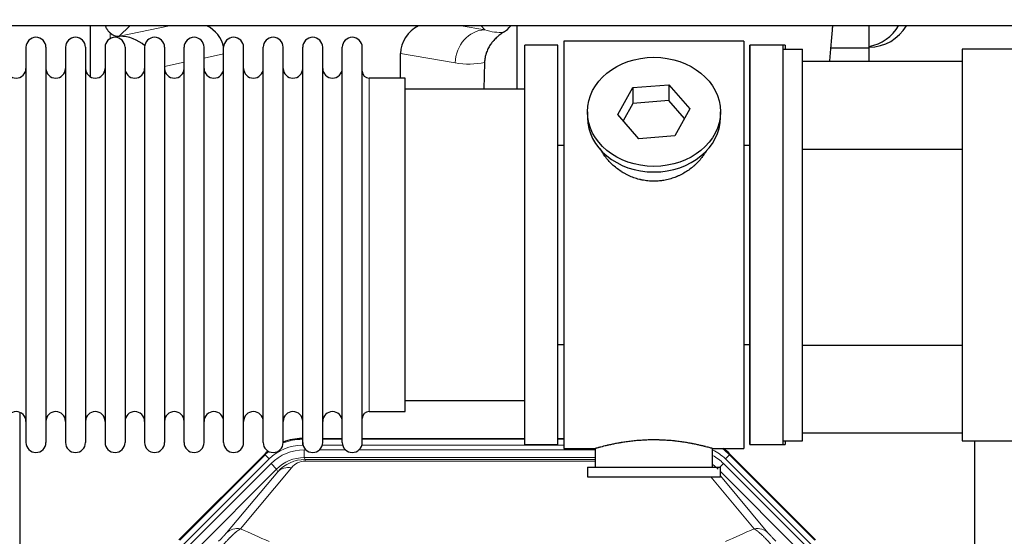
# Model space of a CAD drawing. Header units: inches. Extents: x 0 to 20790, y -12 to 14700.
# Tile 34 of 133: x 6184 to 6687, y 4156 to 4420. Entities that reach past the tile are written whole.
import ezdxf

# ---------------------------------------------------------------- set-up
doc = ezdxf.new("R2010")
doc.units = ezdxf.units.IN
doc.layers.add('1', color=7, linetype='Continuous', true_color=0xffffff)
doc.layers.add('254', color=7, linetype='Continuous', true_color=0xffffff)
doc.styles.add('latin_extended', font='simplex.shx')
doc.dimstyles.get("Standard").update_dxf_attribs({"dimtxt": 0.18, "dimasz": 0.18, "dimexe": 0.18, "dimexo": 0.0625, "dimgap": 0.09, "dimtad": 0, "dimtih": 1, "dimtoh": 1, "dimdec": 4, "dimzin": 0, "dimdsep": 46, "dimtxsty": 'Standard', "dimcen": 0.09, "dimadec": 0, "dimazin": 0, "dimtfac": 1, "dimtdec": 4, "dimtofl": 0, "dimtmove": 0, "dimatfit": 3, "dimfxl": 1, "dimtolj": 1, "dimtzin": 0, "dimarcsym": 0})

# ---------------------------------------------------------------- blocks, each defined once
blk = doc.blocks.new('_U0')
at = {"layer": '254', "color": 3, "linetype": 'Continuous', "lineweight": 13, "transparency": 16777216}
for p, q in [((1465.23, 4419.99), (929.02, 4419.99)), ((964.02, 4297.49), (964.02, 4167.49)), ((7323.58, 4044.99), (929.02, 4044.99))]:
    blk.add_line(p, q, dxfattribs=at)
at = {"layer": '254', "color": 3, "transparency": 16777216}
for points in [[(984.43, 4297.49), (943.6, 4297.49), (964.02, 4419.99)], [(943.6, 4167.49), (984.43, 4167.49), (964.02, 4044.99)]]:
    blk.add_solid(points, dxfattribs=at)
at = {"layer": 'Defpoints', "color": 0, "transparency": 16777216}
for p in [(1500.23, 4419.99), (964.02, 4044.99), (7358.58, 4044.99)]:
    blk.add_point(p, dxfattribs=at)
at = {"layer": '254', "color": 2, "lineweight": 13, "transparency": 16777216, "insert": (780.27, 4074.99), "char_height": 122.5, "attachment_point": 1, "rotation": 90, "style": 'latin_extended'}
blk.add_mtext('\\A1;375', dxfattribs=at)

msp = doc.modelspace()

# ---------------------------------------------------------------- linework, layer by layer
at = {"layer": '1', "color": 2, "linetype": 'Continuous', "lineweight": 25}
for p, q in [((6716.583, 4416.921), (2744.053, 4416.921)), ((6219.566, 4416.918), (6219.566, 4390.877)), ((6437.633, 4416.919), (6437.633, 4384.486)), ((6617.583, 4405.486), (6617.583, 4416.921)), ((6234.378, 4411.533), (6234.536, 4411.533)), ((6458.583, 4406.986), (6441.583, 4406.986)), ((6441.583, 4202.986), (6441.583, 4406.986)), ((6458.583, 4202.986), (6458.583, 4406.986)), ((6461.583, 4408.986), (6461.583, 4200.986)), ((6553.583, 4408.986), (6461.583, 4408.986)), ((6553.583, 4408.986), (6553.583, 4200.986)), ((6574.583, 4406.986), (6556.583, 4406.986)), ((6556.583, 4202.986), (6556.583, 4406.986)), ((6556.583, 4406.986), (6556.583, 4304.986)), ((6573.583, 4406.986), (6556.583, 4406.986)), ((6573.583, 4404.984), (6573.583, 4406.986)), ((6574.583, 4406.986), (6574.583, 4404.986)), ((6186.783, 4405.886), (6186.783, 4204.086)), ((6196.983, 4405.886), (6196.983, 4204.086)), ((6206.983, 4405.886), (6206.983, 4204.086)), ((6217.183, 4405.886), (6217.183, 4204.086)), ((6227.183, 4405.886), (6227.183, 4204.086)), ((6237.383, 4405.886), (6237.383, 4204.086)), ((6247.383, 4405.886), (6247.383, 4204.086)), ((6257.583, 4405.886), (6257.583, 4204.086)), ((6267.583, 4204.086), (6267.583, 4405.886)), ((6277.783, 4204.086), (6277.783, 4405.886)), ((6287.783, 4204.086), (6287.783, 4405.886)), ((6297.983, 4204.086), (6297.983, 4405.886)), ((6307.983, 4204.086), (6307.983, 4405.886)), ((6318.183, 4204.086), (6318.183, 4405.886)), ((6328.183, 4204.086), (6328.183, 4405.886)), ((6338.383, 4204.086), (6338.383, 4405.886)), ((6348.383, 4204.086), (6348.383, 4405.886)), ((6358.583, 4204.086), (6358.583, 4405.886)), ((6378.209, 4390.135), (6378.209, 4402.685)), ((6573.583, 4404.986), (6583.583, 4404.986)), ((6573.583, 4204.986), (6573.583, 4404.986)), ((6583.583, 4204.986), (6583.583, 4404.986)), ((6617.583, 4405.486), (6597.976, 4405.486)), ((6617.583, 4398.83), (6617.583, 4405.486)), ((6750.083, 4404.986), (6665.083, 4404.986)), ((6665.083, 4404.986), (6665.083, 4204.986)), ((6421.098, 4398.185), (6420.733, 4384.485)), ((6583.583, 4398.831), (6665.083, 4398.831)), ((6380.583, 4390.136), (6362.083, 4390.136)), ((6380.583, 4219.836), (6380.583, 4390.136)), ((6496.864, 4385.28), (6515.255, 4386.722)), ((6515.255, 4386.722), (6515.255, 4378.692)), ((6515.255, 4386.722), (6525.975, 4374.396)), ((6441.583, 4384.486), (6380.578, 4384.486)), ((6489.192, 4371.513), (6496.864, 4385.28)), ((6496.864, 4385.28), (6496.864, 4377.25)), ((6496.864, 4377.25), (6491.92, 4368.377)), ((6515.255, 4378.692), (6496.864, 4377.25)), ((6523.248, 4369.502), (6515.255, 4378.692)), ((6473.583, 4372.954), (6473.583, 4370.086)), ((6499.912, 4359.187), (6489.192, 4371.513)), ((6525.975, 4374.396), (6518.303, 4360.628)), ((6541.583, 4370.086), (6541.583, 4372.954)), ((6518.303, 4360.628), (6499.912, 4359.187)), ((6458.583, 4355.986), (6461.583, 4355.986)), ((6553.583, 4355.986), (6556.584, 4355.986)), ((6583.584, 4353.831), (6665.083, 4353.831)), ((6556.583, 4304.986), (6556.583, 4202.986)), ((6461.583, 4253.986), (6458.583, 4253.986)), ((6556.584, 4253.986), (6553.583, 4253.986)), ((6583.584, 4253.831), (6665.083, 4253.831)), ((6380.578, 4225.486), (6441.583, 4225.486)), ((6183.583, 4219.496), (6183.583, 3795.986)), ((6362.083, 4219.836), (6380.583, 4219.836)), ((6327.824, 4206.086), (6328.185, 4206.086)), ((6338.386, 4206.086), (6348.384, 4206.086)), ((6358.584, 4206.086), (6441.581, 4206.086)), ((6458.58, 4206.086), (6461.583, 4206.086)), ((6665.083, 4208.831), (6583.583, 4208.831)), ((6441.583, 4202.986), (6458.583, 4202.986)), ((6461.583, 4200.986), (6477.583, 4200.986)), ((6477.583, 4200.986), (6477.583, 4191.486)), ((6537.179, 4200.986), (6553.583, 4200.986)), ((6537.583, 4191.486), (6537.583, 4201.102)), ((6556.583, 4202.986), (6574.583, 4202.986)), ((6556.583, 4202.986), (6573.583, 4202.986)), ((6573.583, 4202.986), (6573.583, 4204.987)), ((6573.583, 4204.986), (6583.583, 4204.986)), ((6574.583, 4204.985), (6574.583, 4202.986)), ((6665.083, 4204.986), (6750.083, 4204.986)), ((6671.583, 3877.486), (6671.583, 4204.979)), ((6264.942, 4154.373), (6308.758, 4198.189)), ((6546.409, 4198.189), (6590.224, 4154.373)), ((6473.583, 4191.486), (6541.583, 4191.486)), ((6473.583, 4191.486), (6473.583, 4186.486)), ((6541.583, 4186.486), (6541.583, 4191.486)), ((6473.583, 4186.486), (6541.583, 4186.486))]:
    msp.add_line(p, q, dxfattribs=at)
at = {"layer": '1', "color": 110, "linetype": 'Continuous', "lineweight": 13}
for p, q in [((6239.765, 4416.92), (6234.378, 4411.533)), ((6234.536, 4411.533), (6260.148, 4416.92)), ((6409.127, 4416.921), (6421.189, 4414.858)), ((6421.189, 4414.858), (6419.333, 4416.921)), ((6229.774, 4410.325), (6229.774, 4413.239)), ((6287.783, 4402.497), (6277.783, 4400.393)), ((6406.054, 4397.922), (6378.209, 4402.685)), ((6267.584, 4398.248), (6257.584, 4396.144)), ((6362.083, 4219.836), (6362.083, 4390.136)), ((6327.824, 4206.086), (6327.979, 4205.711)), ((6327.979, 4205.711), (6328.185, 4205.711)), ((6327.979, 4202.715), (6327.979, 4205.711)), ((6338.385, 4205.711), (6348.386, 4205.711)), ((6358.586, 4205.711), (6441.581, 4205.711)), ((6458.582, 4205.711), (6461.583, 4205.711)), ((6328.371, 4202.715), (6327.979, 4202.715)), ((6328.956, 4200.358), (6329.803, 4200.358)), ((6328.956, 4196.363), (6328.956, 4200.358)), ((6336.766, 4200.358), (6350.003, 4200.358)), ((6348.572, 4202.715), (6338.198, 4202.715)), ((6356.966, 4200.358), (6477.581, 4200.358)), ((6461.583, 4202.715), (6358.399, 4202.715)), ((6265.323, 4154.223), (6308.913, 4197.814)), ((6311.032, 4195.695), (6267.441, 4152.105)), ((6308.913, 4197.814), (6308.758, 4198.189)), ((6311.032, 4195.695), (6308.913, 4197.814)), ((6477.581, 4196.363), (6328.956, 4196.363)), ((6328.956, 4196.363), (6329.351, 4195.409)), ((6329.351, 4195.409), (6477.58, 4195.409)), ((6329.351, 4194.53), (6329.351, 4195.409)), ((6546.253, 4197.814), (6544.135, 4195.695)), ((6587.725, 4152.105), (6544.135, 4195.695)), ((6546.409, 4198.189), (6546.253, 4197.814)), ((6546.253, 4197.814), (6589.844, 4154.223)), ((6269.833, 4151.162), (6312.008, 4193.338)), ((6314.833, 4190.513), (6272.657, 4148.338)), ((6322.448, 4191.223), (6296.37, 4160.05)), ((6314.833, 4190.513), (6312.008, 4193.338)), ((6315.387, 4189.176), (6314.833, 4190.513)), ((6477.58, 4194.53), (6329.351, 4194.53)), ((6541.306, 4191.486), (6543.158, 4193.338)), ((6585.334, 4151.162), (6543.158, 4193.338)), ((6289.309, 4158.004), (6315.387, 4189.176)), ((6558.796, 4160.05), (6536.682, 4186.485)), ((6582.509, 4148.338), (6541.584, 4189.263)), ((6541.584, 4187.02), (6565.858, 4158.004))]:
    msp.add_line(p, q, dxfattribs=at)
at = {"layer": '1', "color": 2, "linetype": 'Continuous', "lineweight": 25}
for centre, radius, start, end in [((6617.583, 4427.986), 22, 270, 329.80359), ((6613.583, 4427.986), 22, 280.47656, 329.80359), ((6191.883, 4405.886), 5.1, 0, 180), ((6212.083, 4405.886), 5.1, 0, 180), ((6232.283, 4405.886), 5.1, 0, 180), ((6252.483, 4405.886), 5.1, 0, 180), ((6272.683, 4405.886), 5.1, 0, 180), ((6292.883, 4405.886), 5.1, 0, 180), ((6313.083, 4405.886), 5.1, 0, 180), ((6333.283, 4405.886), 5.1, 0, 180), ((6353.483, 4405.886), 5.1, 0, 180), ((6181.783, 4395.136), 5, 180, 0), ((6201.983, 4395.136), 5, 180, 0), ((6222.183, 4395.136), 5, 180, 0), ((6242.383, 4395.136), 5, 180, 0), ((6262.583, 4395.136), 5, 180, 0), ((6282.783, 4395.136), 5, 180, 0), ((6302.983, 4395.136), 5, 180, 0), ((6323.183, 4395.136), 5, 180, 0), ((6343.383, 4395.136), 5, 180, 0), ((6362.083, 4393.636), 3.5, 180, 270), ((6181.783, 4214.836), 5, 0, 180), ((6201.983, 4214.836), 5, 0, 180), ((6222.183, 4214.836), 5, 0, 180), ((6242.383, 4214.836), 5, 0, 180), ((6262.583, 4214.836), 5, 0, 180), ((6282.783, 4214.836), 5, 0, 180), ((6302.983, 4214.836), 5, 0, 180), ((6323.183, 4214.836), 5, 0, 180), ((6343.383, 4214.836), 5, 0, 180), ((6362.083, 4216.336), 3.5, 90, 180), ((6191.883, 4204.086), 5.1, 180, 0), ((6212.083, 4204.086), 5.1, 180, 0), ((6232.283, 4204.086), 5.1, 180, 0), ((6252.483, 4204.086), 5.1, 180, 0), ((6272.683, 4204.086), 5.1, 180, 0), ((6292.883, 4204.086), 5.1, 180, 0), ((6313.083, 4204.086), 5.1, 180, 0), ((6333.283, 4204.086), 5.1, 180, 0), ((6353.483, 4204.086), 5.1, 180, 0)]:
    msp.add_arc(centre, radius, start, end, dxfattribs=at)
for centre, major_axis, ratio, start_param, end_param in [((6269.762, 4402.007), (-18.076, -3.802), 0.9203203, 3.1559659, 3.980065), ((6397.304, 4402.007), (18.879, -3.229), 0.8876007, 2.2687905, 3.2922561), ((6424.016, 4424.666), (12.412, -4.015), 0.9953148, 5.572067, 5.95866), ((6234.378, 4418.507), (-7.027, 0), 0.9924325, 0.8563441, 1.5707963), ((6234.536, 4394.598), (-18.402, 0), 0.9203203, 3.9349859, 4.712389), ((6507.583, 4370.086), (34, 0), 0.819152, 3.1416663, 6.2831608), ((6327.854, 4179.049, 0), (10.349, -24.985), 0.998395, 2.7494612, 3.1145601), ((6527.312, 4179.049, 0), (-10.349, -24.985), 0.998395, 2.7494612, 2.9094018), ((6327.854, 4179.049, 0), (10.349, -24.985), 0.998395, 3.4494404, 3.5337241)]:
    msp.add_ellipse(centre, major_axis=major_axis, ratio=ratio, start_param=start_param, end_param=end_param, dxfattribs=at)
at = {"layer": '1', "color": 110, "linetype": 'Continuous', "lineweight": 13}
for centre, major_axis, ratio, start_param, end_param in [((6421.189, 4397.922), (-2.866, -16.757), 0.8876007, 3.3319569, 4.8630524), ((6420.946, 4428.078), (17.605, -10.298), 0.5880236, 5.056727, 5.602163), ((6405.811, 4428.078), (33.02, -17.025), 0.7759833, 5.0998257, 5.5373073), ((6328.006, 4178.682), (10.345, -24.976), 0.9987509, 2.7494612, 3.1209322), ((6328.006, 4178.682, 0), (9.199, -22.209), 0.998395, 2.7494612, 3.5337241), ((6328.983, 4176.325, 0), (-9.199, 22.209), 0.998395, 5.8910538, 6.6753168), ((6527.16, 4178.682, 0), (-9.199, -22.209), 0.998395, 2.7494612, 3.0857139), ((6527.16, 4178.682), (-10.345, -24.976), 0.9987509, 2.7494612, 2.9335669), ((6328.006, 4178.682), (10.345, -24.976), 0.9987509, 3.439392, 3.5337241), ((6328.983, 4176.325), (7.671, -18.519), 0.9977549, 2.7494612, 3.5337241), ((6329.904, 4174.1), (4.311, -20.925), 0.9337003, 2.9520749, 3.7363379), ((6526.184, 4176.325), (9.199, 22.209), 0.998395, 5.8910538, 6.1816355), ((6322.448, 4182.115), (-7.67, 6.416), 0.860824, 5.3364913, 6.1801624), ((6329.904, 4183.207), (2.389, -11.128), 0.8742439, 2.9560698, 3.7403327), ((6526.184, 4176.325, 0), (-7.671, -18.519), 0.9977549, 2.7494612, 2.9288368), ((6296.37, 4150.942), (-7.67, 6.416), 0.860824, 5.3364913, 6.1801624), ((6558.796, 4150.942), (-7.67, -6.416), 0.860824, 3.2446156, 4.0882866)]:
    msp.add_ellipse(centre, major_axis=major_axis, ratio=ratio, start_param=start_param, end_param=end_param, dxfattribs=at)
at = {"layer": '1', "color": 2, "linetype": 'Continuous', "lineweight": 25}
msp.add_ellipse((6507.583, 4372.954), major_axis=(34, 0), ratio=0.819152, dxfattribs=at)
for points, knots in [([(6229.774, 4413.239), (6229.585, 4413.402), (6229.405, 4413.573), (6229.066, 4413.931), (6228.907, 4414.117), (6228.608, 4414.506), (6228.468, 4414.708), (6228.323, 4414.945), (6228.307, 4414.971), (6228.275, 4415.024), (6228.259, 4415.051), (6228.213, 4415.131), (6228.122, 4415.293), (6228.039, 4415.457), (6227.881, 4415.789), (6227.788, 4416.014), (6227.631, 4416.462), (6227.565, 4416.683), (6227.511, 4416.909)], [0, 0, 0, 0, 0.1683112, 0.1683112, 0.3366224, 0.3366224, 0.5049336, 0.5049336, 0.5259725, 0.5259725, 0.5470114, 0.5470114, 0.5890892, 0.6732448, 0.6732448, 0.841556, 0.841556, 1, 1, 1, 1]), ([(6597.408, 4399.009), (6597.85, 4404.446), (6598.371, 4410.494), (6598.898, 4416.234), (6598.97, 4417.009)], [0, 0, 0, 0, 0.8640072, 1, 1, 1, 1]), ([(6430.811, 4413.56), (6430.471, 4413.354), (6429.803, 4412.925), (6428.841, 4412.235), (6427.919, 4411.498), (6427.333, 4410.975), (6426.76, 4410.435), (6426.48, 4410.157), (6425.936, 4409.584), (6425.671, 4409.289), (6425.35, 4408.909), (6425.286, 4408.832), (6425.16, 4408.678), (6424.972, 4408.446), (6424.791, 4408.211), (6424.436, 4407.736), (6423.983, 4407.092), (6423.572, 4406.424), (6423.184, 4405.745), (6423, 4405.399), (6422.655, 4404.696), (6422.494, 4404.338), (6422.194, 4403.61), (6422.056, 4403.239), (6421.9, 4402.767), (6421.869, 4402.672), (6421.824, 4402.529), (6421.809, 4402.482), (6421.78, 4402.386), (6421.709, 4402.147), (6421.643, 4401.907), (6421.496, 4401.33), (6421.412, 4400.942), (6421.272, 4400.163), (6421.216, 4399.771), (6421.135, 4398.982), (6421.109, 4398.585), (6421.098, 4398.185)], [0, 0, 0, 0, 0.0625, 0.125, 0.1875, 0.25, 0.25, 0.3125, 0.3125, 0.375, 0.375, 0.390625, 0.390625, 0.40625, 0.4375, 0.4375, 0.5, 0.5625, 0.5625, 0.625, 0.625, 0.6875, 0.6875, 0.75, 0.75, 0.765625, 0.765625, 0.7734375, 0.7734375, 0.78125, 0.8125, 0.8125, 0.875, 0.875, 0.9375, 0.9375, 1, 1, 1, 1]), ([(6510.441, 4337.662), (6509.449, 4337.568), (6508.461, 4337.524), (6506.493, 4337.531), (6505.512, 4337.582), (6503.557, 4337.78), (6502.583, 4337.927), (6501.371, 4338.17), (6501.128, 4338.222), (6500.765, 4338.304), (6500.644, 4338.332), (6500.403, 4338.39), (6499.801, 4338.537), (6499.207, 4338.702), (6497.797, 4339.13), (6496.877, 4339.458), (6495.075, 4340.198), (6494.193, 4340.609), (6492.898, 4341.286), (6492.472, 4341.522), (6491.945, 4341.83), (6491.84, 4341.892), (6491.63, 4342.018), (6491.317, 4342.208), (6491.009, 4342.403), (6489.992, 4343.062), (6489.211, 4343.621), (6487.711, 4344.799), (6486.993, 4345.418), (6485.619, 4346.715), (6484.963, 4347.393), (6483.717, 4348.807), (6483.136, 4349.532), (6482.056, 4351.014), (6481.557, 4351.771), (6480.814, 4353.025), (6480.545, 4353.512), (6480.291, 4354.005)], [0, 0, 0, 0, 0.0792205, 0.0792205, 0.1584409, 0.1584409, 0.2376614, 0.2376614, 0.2574665, 0.2574665, 0.2673691, 0.2673691, 0.2772716, 0.3168819, 0.3168819, 0.3961024, 0.3961024, 0.4753228, 0.4753228, 0.5149331, 0.5149331, 0.5248356, 0.5248356, 0.5347382, 0.5545433, 0.5545433, 0.6337638, 0.6337638, 0.7129842, 0.7129842, 0.7922047, 0.7922047, 0.8714252, 0.8714252, 0.9506456, 0.9506456, 1, 1, 1, 1]), ([(6534.481, 4353.266), (6534.321, 4352.977), (6534.155, 4352.689), (6533.924, 4352.304), (6533.865, 4352.207), (6533.745, 4352.012), (6533.563, 4351.722), (6533.376, 4351.435), (6532.995, 4350.864), (6532.731, 4350.489), (6531.912, 4349.38), (6531.329, 4348.663), (6530.089, 4347.273), (6529.432, 4346.6), (6528.563, 4345.789), (6528.299, 4345.547), (6528.03, 4345.31), (6527.849, 4345.152), (6527.758, 4345.074), (6527.301, 4344.685), (6526.929, 4344.382), (6525.792, 4343.501), (6525.008, 4342.948), (6523.388, 4341.912), (6522.551, 4341.429), (6521.256, 4340.76), (6520.818, 4340.546), (6520.15, 4340.239), (6519.926, 4340.139), (6519.586, 4339.993), (6519.473, 4339.945), (6519.245, 4339.85), (6519.131, 4339.803), (6518.102, 4339.389), (6517.175, 4339.065), (6515.295, 4338.508), (6514.343, 4338.274), (6512.894, 4337.993), (6512.408, 4337.91), (6511.674, 4337.804), (6511.429, 4337.771), (6510.936, 4337.713), (6510.689, 4337.686), (6510.441, 4337.662)], [0, 0, 0, 0, 0.0354008, 0.0354008, 0.0474583, 0.0474583, 0.0595158, 0.0836308, 0.0836308, 0.1318607, 0.1318607, 0.2283206, 0.2283206, 0.3247806, 0.3247806, 0.3488955, 0.360953, 0.360953, 0.3730105, 0.3730105, 0.4212405, 0.4212405, 0.5177004, 0.5177004, 0.6141603, 0.6141603, 0.6623903, 0.6623903, 0.6865053, 0.6865053, 0.6985627, 0.6985627, 0.7106202, 0.7106202, 0.8070802, 0.8070802, 0.9035401, 0.9035401, 0.95177, 0.95177, 0.975885, 0.975885, 1, 1, 1, 1]), ([(6537.583, 4200.986), (6537.584, 4200.986), (6537.536, 4200.999), (6537.392, 4201.041), (6537.332, 4201.058), (6537.223, 4201.089), (6537.164, 4201.106), (6537.098, 4201.125), (6537.052, 4201.138), (6537.028, 4201.144), (6536.81, 4201.206), (6536.569, 4201.274), (6535.998, 4201.432), (6535.667, 4201.523), (6534.916, 4201.724), (6534.497, 4201.835), (6533.973, 4201.969), (6533.914, 4201.984), (6533.795, 4202.015), (6533.734, 4202.03), (6533.551, 4202.076), (6533.427, 4202.108), (6533.047, 4202.203), (6532.785, 4202.267), (6531.969, 4202.465), (6531.388, 4202.602), (6530.153, 4202.882), (6529.499, 4203.026), (6528.462, 4203.242), (6528.107, 4203.314), (6527.651, 4203.405), (6527.559, 4203.423), (6527.375, 4203.459), (6527.097, 4203.513), (6526.816, 4203.566), (6525.87, 4203.744), (6525.087, 4203.883), (6523.47, 4204.15), (6522.635, 4204.279), (6521.344, 4204.461), (6520.471, 4204.579), (6519.57, 4204.689), (6518.998, 4204.754), (6518.883, 4204.767), (6518.654, 4204.793), (6518.309, 4204.831), (6517.963, 4204.867), (6517.268, 4204.938), (6516.802, 4204.982), (6515.395, 4205.105), (6514.445, 4205.175), (6512.523, 4205.289), (6511.551, 4205.332), (6510.321, 4205.369), (6509.951, 4205.379), (6509.517, 4205.388), (6509.331, 4205.391), (6509.206, 4205.393), (6509.144, 4205.394), (6508.584, 4205.403), (6508.088, 4205.406), (6506.605, 4205.407), (6505.622, 4205.392), (6503.667, 4205.334), (6502.696, 4205.291), (6501.247, 4205.206), (6500.766, 4205.174), (6500.046, 4205.122), (6499.806, 4205.103), (6499.448, 4205.075), (6499.328, 4205.065), (6499.09, 4205.045), (6498.971, 4205.035), (6497.906, 4204.942), (6496.981, 4204.848), (6495.173, 4204.64), (6494.29, 4204.527), (6492.567, 4204.284), (6491.726, 4204.155), (6490.804, 4204.003), (6490.702, 4203.986), (6490.499, 4203.952), (6490.196, 4203.9), (6489.897, 4203.848), (6489.307, 4203.744), (6488.922, 4203.674), (6487.791, 4203.461), (6487.07, 4203.318), (6485.694, 4203.031), (6485.038, 4202.888), (6484.26, 4202.712), (6484.03, 4202.659), (6483.805, 4202.607), (6483.655, 4202.572), (6483.581, 4202.555), (6483.213, 4202.468), (6482.93, 4202.4), (6482.112, 4202.202), (6481.609, 4202.076), (6480.688, 4201.839), (6480.269, 4201.729), (6479.703, 4201.577), (6479.526, 4201.529), (6479.275, 4201.461), (6479.154, 4201.428), (6479.039, 4201.396), (6478.964, 4201.375), (6478.927, 4201.365), (6478.601, 4201.275), (6478.36, 4201.207), (6477.973, 4201.098), (6477.828, 4201.056), (6477.682, 4201.014), (6477.645, 4201.003), (6477.608, 4200.993), (6477.599, 4200.99), (6477.587, 4200.986), (6477.583, 4200.985), (6477.583, 4200.985)], [0, 0, 0, 0, 0.0311289, 0.0311289, 0.0467558, 0.0467558, 0.0545693, 0.0584761, 0.0584761, 0.0623828, 0.0623828, 0.0936367, 0.0936367, 0.1248906, 0.1248906, 0.1561445, 0.1561445, 0.1600513, 0.1600513, 0.163958, 0.163958, 0.1717715, 0.1717715, 0.1873984, 0.1873984, 0.2186523, 0.2186523, 0.2499062, 0.2499062, 0.2655332, 0.2655332, 0.2694399, 0.2694399, 0.2733467, 0.2811601, 0.2811601, 0.3124141, 0.3124141, 0.343668, 0.343668, 0.3592949, 0.3749219, 0.3749219, 0.3788286, 0.3788286, 0.3827353, 0.3905488, 0.3905488, 0.4061758, 0.4061758, 0.4374297, 0.4374297, 0.4686836, 0.4686836, 0.4764971, 0.4804038, 0.4823572, 0.4823572, 0.4843105, 0.4843105, 0.4999375, 0.4999375, 0.5311914, 0.5311914, 0.5624453, 0.5624453, 0.5780723, 0.5780723, 0.5858857, 0.5858857, 0.5897925, 0.5897925, 0.5936992, 0.5936992, 0.6249531, 0.6249531, 0.656207, 0.656207, 0.6874609, 0.6874609, 0.6913677, 0.6913677, 0.6952744, 0.7030879, 0.7030879, 0.7187148, 0.7187148, 0.7499687, 0.7499687, 0.7812227, 0.7812227, 0.7890361, 0.7929429, 0.7929429, 0.7968496, 0.7968496, 0.8124766, 0.8124766, 0.8437305, 0.8437305, 0.8749844, 0.8749844, 0.8906113, 0.8906113, 0.8984248, 0.9023315, 0.9023315, 0.9062383, 0.9062383, 0.9374922, 0.9374922, 0.9687461, 0.9687461, 0.984373, 0.984373, 0.9921865, 0.9921865, 1, 1, 1, 1])]:
    msp.add_open_spline(points, degree=3, knots=knots, dxfattribs=at)
at = {"layer": '1', "color": 110, "linetype": 'Continuous', "lineweight": 13}
for points, knots in [([(6287.475, 4151.644), (6287.859, 4152.103), (6288.629, 4153), (6289.405, 4153.855), (6289.989, 4154.48), (6290.184, 4154.685), (6290.428, 4154.939), (6290.476, 4154.989), (6290.574, 4155.09), (6290.72, 4155.24), (6290.866, 4155.388), (6291.35, 4155.876), (6291.734, 4156.25), (6292.493, 4156.966), (6292.868, 4157.308), (6293.333, 4157.715), (6293.426, 4157.796), (6293.61, 4157.954), (6293.885, 4158.188), (6294.155, 4158.411), (6294.689, 4158.842), (6295.037, 4159.111), (6295.547, 4159.484), (6295.715, 4159.604), (6295.963, 4159.777), (6296.046, 4159.833), (6296.209, 4159.943), (6296.29, 4159.997), (6296.37, 4160.05)], [0, 0, 0, 0, 0.125, 0.25, 0.25, 0.3125, 0.3125, 0.328125, 0.328125, 0.34375, 0.375, 0.375, 0.5, 0.5, 0.625, 0.625, 0.65625, 0.65625, 0.6875, 0.75, 0.75, 0.875, 0.875, 0.9375, 0.9375, 0.96875, 0.96875, 1, 1, 1, 1]), ([(6558.796, 4160.05), (6559.118, 4159.839), (6559.448, 4159.61), (6560.126, 4159.113), (6560.473, 4158.845), (6561.007, 4158.415), (6561.187, 4158.266), (6561.461, 4158.036), (6561.553, 4157.958), (6561.691, 4157.838), (6561.737, 4157.798), (6561.83, 4157.718), (6562.248, 4157.353), (6563.046, 4156.627), (6563.81, 4155.882), (6564.389, 4155.299), (6564.583, 4155.1), (6564.876, 4154.797), (6564.973, 4154.695), (6565.12, 4154.54), (6565.169, 4154.488), (6565.267, 4154.384), (6565.316, 4154.332), (6565.756, 4153.861), (6566.146, 4153.432), (6566.921, 4152.553), (6567.307, 4152.104), (6567.692, 4151.644)], [0, 0, 0, 0, 0.125, 0.125, 0.25, 0.25, 0.3125, 0.3125, 0.34375, 0.34375, 0.359375, 0.359375, 0.375, 0.5, 0.625, 0.625, 0.6875, 0.6875, 0.71875, 0.71875, 0.734375, 0.734375, 0.75, 0.75, 0.875, 0.875, 1, 1, 1, 1]), ([(6289.309, 4158.004), (6289.284, 4157.973), (6289.258, 4157.943), (6289.205, 4157.88), (6289.178, 4157.848), (6289.095, 4157.751), (6289.037, 4157.684), (6288.858, 4157.477), (6288.73, 4157.331), (6288.522, 4157.098), (6288.45, 4157.018), (6288.338, 4156.895), (6288.281, 4156.832), (6288.223, 4156.768), (6288.184, 4156.725), (6288.164, 4156.703), (6287.985, 4156.507), (6287.817, 4156.326), (6287.466, 4155.951), (6287.283, 4155.756), (6287.043, 4155.504), (6286.97, 4155.427), (6286.896, 4155.35), (6286.846, 4155.298), (6286.821, 4155.272), (6286.696, 4155.142), (6286.594, 4155.037), (6286.288, 4154.72), (6286.08, 4154.507), (6285.656, 4154.076), (6285.441, 4153.859), (6285.222, 4153.639)], [0, 0, 0, 0, 0.03125, 0.03125, 0.0625, 0.0625, 0.125, 0.125, 0.25, 0.25, 0.3125, 0.3125, 0.34375, 0.359375, 0.359375, 0.375, 0.375, 0.5, 0.5, 0.625, 0.625, 0.65625, 0.671875, 0.671875, 0.6875, 0.6875, 0.75, 0.75, 0.875, 0.875, 1, 1, 1, 1]), ([(6569.945, 4153.639), (6569.725, 4153.859), (6569.509, 4154.077), (6569.083, 4154.511), (6568.874, 4154.726), (6568.616, 4154.992), (6568.564, 4155.045), (6568.463, 4155.151), (6568.312, 4155.307), (6568.165, 4155.46), (6567.879, 4155.761), (6567.696, 4155.955), (6567.347, 4156.329), (6567.179, 4156.51), (6567, 4156.706), (6566.98, 4156.727), (6566.941, 4156.771), (6566.883, 4156.835), (6566.75, 4156.981), (6566.642, 4157.101), (6566.435, 4157.333), (6566.307, 4157.479), (6566.069, 4157.754), (6565.959, 4157.883), (6565.858, 4158.004)], [0, 0, 0, 0, 0.125, 0.125, 0.25, 0.25, 0.28125, 0.28125, 0.3125, 0.375, 0.375, 0.5, 0.5, 0.625, 0.625, 0.640625, 0.640625, 0.65625, 0.6875, 0.75, 0.75, 0.875, 0.875, 1, 1, 1, 1])]:
    msp.add_open_spline(points, degree=3, knots=knots, dxfattribs=at)
for points in [[(6296.37, 4160.05), (6301.249, 4157.861), (6306.125, 4155.67), (6310.997, 4153.479)], [(6544.169, 4153.479), (6549.042, 4155.67), (6553.917, 4157.861), (6558.796, 4160.05)]]:
    msp.add_open_spline(points, degree=3, dxfattribs=at)

# ---------------------------------------------------------------- dimensions: what is measured, and where the dimension line sits
at = {"layer": '254', "color": 2, "linetype": 'Continuous', "lineweight": 13}
dim = msp.add_linear_dim(base=(964.017, 4044.986), p1=(1500.227, 4419.986), p2=(7358.583, 4044.986), angle=90, dimstyle='Standard', override={"dimscale": 35, "dimtxt": 3.5, "dimasz": 3.5, "dimexe": 1, "dimexo": 1, "dimgap": 1.75, "dimtad": 1, "dimtih": 0, "dimtoh": 0, "dimdec": 2, "dimlfac": 1, "dimzin": 8, "dimdsep": 46, "dimlunit": 2, "dimtxsty": 'latin_extended', "dimsah": 1, "dimse1": 0, "dimse2": 0, "dimsd1": 0, "dimsd2": 0, "dimclrd": 3, "dimclre": 3, "dimclrt": 2, "dimtol": 0, "dimtm": -0.1, "dimtfac": 0.714286, "dimtdec": 3, "dimtofl": 1, "dimtmove": 0, "dimtzin": 8, "dimlwd": 13, "dimlwe": 13}, dxfattribs=at)
dim.commit()
dim.dimension.update_dxf_attribs({"geometry": '_U0', "text_midpoint": (964.017, 4232.486), "dimtype": 160})

doc.saveas('drawing.dxf')
